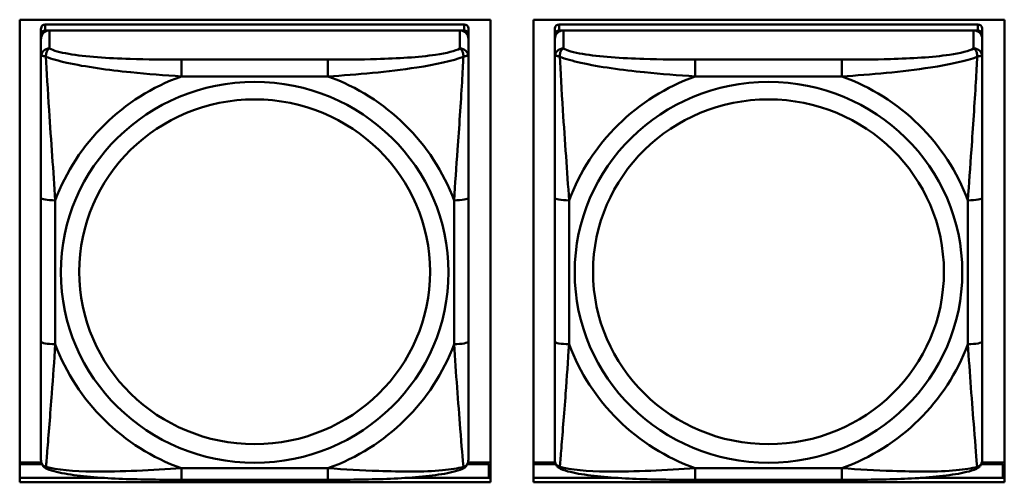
# Model space of a CAD drawing. Header units: inches. Extents: x 0.8 to 72.9, y -7.8 to 49.3.
# Tile 146 of 256: x 48.842 to 50.202, y 14.008 to 14.647. Entities that reach past the tile are written whole.
import ezdxf

# ---------------------------------------------------------------- set-up
doc = ezdxf.new("R2010")
doc.units = ezdxf.units.IN
doc.header["$MEASUREMENT"] = 0
doc.layers.add('Visible Edges(ROSSANSI)', color=7, linetype='Continuous', lineweight=50)
doc.layers.add('Visible Tangent Edges(ROSSANSI)', color=7, linetype='Continuous', lineweight=50)

msp = doc.modelspace()

# ---------------------------------------------------------------- linework, layer by layer
at = {"layer": 'Visible Edges(ROSSANSI)'}
for p, q in [((48.8419, 14.0083), (48.8419, 14.647)), ((48.8419, 14.647), (49.4925, 14.647)), ((49.456, 14.6405), (48.8773, 14.6405)), ((49.4925, 14.647), (49.4925, 14.0083)), ((49.5519, 14.0083), (49.5519, 14.647)), ((49.5519, 14.647), (50.2025, 14.647)), ((50.166, 14.6405), (49.5873, 14.6405)), ((50.2025, 14.647), (50.2025, 14.0083)), ((48.8713, 14.0583), (48.8713, 14.6265)), ((48.8773, 14.6323), (49.456, 14.6323)), ((49.4501, 14.6323), (48.8832, 14.6323)), ((49.4619, 14.6265), (49.4619, 14.6347)), ((49.4619, 14.6265), (49.4619, 14.6207)), ((49.5813, 14.0583), (49.5813, 14.6265)), ((49.5873, 14.6323), (50.166, 14.6322)), ((50.1601, 14.6322), (49.5932, 14.6323)), ((50.1719, 14.6264), (50.1719, 14.6347)), ((50.1719, 14.6264), (50.1719, 14.6206)), ((48.8713, 14.6207), (48.8713, 14.0641)), ((49.4619, 14.5957), (49.4619, 14.6207)), ((49.5813, 14.6207), (49.5813, 14.0641)), ((50.1719, 14.5957), (50.1719, 14.6206)), ((49.4619, 14.2027), (49.4619, 14.4013)), ((50.1719, 14.2027), (50.1719, 14.4013)), ((48.8713, 14.0641), (48.8713, 14.0665)), ((48.8713, 14.0392), (48.8713, 14.0641)), ((49.5813, 14.0641), (49.5813, 14.0665)), ((49.5813, 14.0391), (49.5813, 14.0641)), ((48.8718, 14.0356), (48.8419, 14.0356)), ((48.8419, 14.0333), (48.8726, 14.0333)), ((49.4606, 14.0333), (49.4904, 14.0333)), ((49.4925, 14.0356), (49.4614, 14.0356)), ((49.4904, 14.0333), (49.4904, 14.0144)), ((49.5818, 14.0356), (49.5519, 14.0356)), ((49.5519, 14.0333), (49.5826, 14.0333)), ((50.1706, 14.0333), (50.2004, 14.0333)), ((50.2025, 14.0355), (50.1714, 14.0355)), ((50.2004, 14.0333), (50.2004, 14.0144)), ((48.8419, 14.0144), (48.9573, 14.0144)), ((49.376, 14.0144), (49.4925, 14.0144)), ((49.4925, 14.0254), (49.4904, 14.0254)), ((49.5519, 14.0144), (49.6671, 14.0144)), ((50.0863, 14.0144), (50.2025, 14.0144)), ((50.2025, 14.0254), (50.2004, 14.0254)), ((49.4925, 14.0083), (48.8419, 14.0083)), ((49.2678, 14.0117), (49.0655, 14.0117)), ((50.2025, 14.0083), (49.5519, 14.0083)), ((49.9778, 14.0117), (49.7755, 14.0117))]:
    msp.add_line(p, q, dxfattribs=at)
for centre, major_axis, start_param, end_param in [((48.8773, 14.6347), (-0.00591, 0), 4.712366, 6.283162), ((49.456, 14.6347), (0.00591, 0), 6.283162, 7.853958), ((49.5873, 14.6347), (-0.00591, 0), 4.712366, 6.283162), ((50.166, 14.6347), (0.00591, 0), 6.283162, 7.853958), ((48.8832, 14.6207), (-0.0118, 0), 4.712366, 6.283162), ((48.8773, 14.6265), (-0.00591, 0), 4.712366, 6.283162), ((49.4501, 14.6207), (0.0118, 0), 6.283162, 7.853958), ((49.456, 14.6265), (0.00591, 0), 6.283162, 7.853958), ((49.5932, 14.6207), (-0.0118, 0), 4.712366, 6.283162), ((49.5873, 14.6265), (-0.00591, 0), 4.712366, 6.283162), ((50.1601, 14.6206), (0.0118, 0), 6.283162, 7.853958), ((50.166, 14.6264), (0.00591, 0), 6.283162, 7.853958)]:
    msp.add_ellipse(centre, major_axis=major_axis, ratio=0.981793, start_param=start_param, end_param=end_param, dxfattribs=at)
for points, knots in [([(49.4619, 14.5957), (49.4619, 14.5917), (49.4619, 14.5866), (49.4619, 14.5736), (49.4619, 14.5655), (49.4619, 14.546), (49.4619, 14.5342), (49.4619, 14.5081), (49.4619, 14.4939), (49.4619, 14.4656), (49.4619, 14.4514), (49.4619, 14.4252), (49.4619, 14.4132), (49.4619, 14.4013)], [-0.7963813, -0.7963813, -0.7963813, -0.7963813, -0.7327374, -0.7327374, -0.6587673, -0.6587673, -0.5649326, -0.5649326, -0.4570471, -0.4570471, -0.3491616, -0.3491616, -0.2569537, -0.2569537, -0.2569537, -0.2569537]), ([(50.1719, 14.5957), (50.1719, 14.5917), (50.1719, 14.5865), (50.1719, 14.5736), (50.1719, 14.5655), (50.1719, 14.546), (50.1719, 14.5342), (50.1719, 14.5081), (50.1719, 14.4939), (50.1719, 14.4656), (50.1719, 14.4514), (50.1719, 14.4252), (50.1719, 14.4132), (50.1719, 14.4013)], [-0.7963813, -0.7963813, -0.7963813, -0.7963813, -0.7327374, -0.7327374, -0.6587673, -0.6587673, -0.5649326, -0.5649326, -0.4570471, -0.4570471, -0.3491616, -0.3491616, -0.2569537, -0.2569537, -0.2569537, -0.2569537]), ([(49.4619, 14.2027), (49.4619, 14.1888), (49.4619, 14.1748), (49.4619, 14.1474), (49.4619, 14.1339), (49.4619, 14.1079), (49.4619, 14.0953), (49.4619, 14.0724), (49.4619, 14.0622), (49.4619, 14.048), (49.4619, 14.0433), (49.4619, 14.04), (49.4619, 14.0395), (49.4619, 14.0391)], [0.2569517, 0.2569517, 0.2569517, 0.2569517, 0.3649254, 0.3649254, 0.472899, 0.472899, 0.5808726, 0.5808726, 0.6888463, 0.6888463, 0.7733641, 0.7733641, 0.7968199, 0.7968199, 0.7968199, 0.7968199]), ([(50.1719, 14.2027), (50.1719, 14.1887), (50.1719, 14.1748), (50.1719, 14.1474), (50.1719, 14.1339), (50.1719, 14.1079), (50.1719, 14.0953), (50.1719, 14.0724), (50.1719, 14.0621), (50.1719, 14.0479), (50.1719, 14.0432), (50.1719, 14.04), (50.1719, 14.0395), (50.1719, 14.0391)], [0.2569517, 0.2569517, 0.2569517, 0.2569517, 0.3649254, 0.3649254, 0.472899, 0.472899, 0.5808726, 0.5808726, 0.6888463, 0.6888463, 0.7733641, 0.7733641, 0.7968199, 0.7968199, 0.7968199, 0.7968199]), ([(48.8794, 14.0268), (48.8783, 14.0273), (48.8772, 14.0279), (48.8753, 14.0295), (48.8744, 14.0304), (48.873, 14.0324), (48.8725, 14.0334), (48.8718, 14.0353), (48.8716, 14.0361), (48.8714, 14.0378), (48.8713, 14.0385), (48.8713, 14.0392)], [0.02510758, 0.02510758, 0.02510758, 0.02510758, 0.03074015, 0.03074015, 0.03637271, 0.03637271, 0.04200527, 0.04200527, 0.04763784, 0.04763784, 0.0532704, 0.0532704, 0.0532704, 0.0532704]), ([(49.4539, 14.0268), (49.4549, 14.0273), (49.456, 14.0279), (49.458, 14.0295), (49.4588, 14.0304), (49.4602, 14.0323), (49.4607, 14.0334), (49.4614, 14.0352), (49.4616, 14.0361), (49.4618, 14.0377), (49.4619, 14.0385), (49.4619, 14.0391)], [0.0251072, 0.0251072, 0.0251072, 0.0251072, 0.03073932, 0.03073932, 0.03637143, 0.03637143, 0.04200355, 0.04200355, 0.04763567, 0.04763567, 0.05326779, 0.05326779, 0.05326779, 0.05326779]), ([(49.5894, 14.0268), (49.5883, 14.0273), (49.5872, 14.0279), (49.5853, 14.0295), (49.5844, 14.0304), (49.583, 14.0323), (49.5825, 14.0334), (49.5818, 14.0352), (49.5816, 14.0361), (49.5814, 14.0377), (49.5813, 14.0385), (49.5813, 14.0391)], [0.02510758, 0.02510758, 0.02510758, 0.02510758, 0.03074015, 0.03074015, 0.03637271, 0.03637271, 0.04200527, 0.04200527, 0.04763784, 0.04763784, 0.0532704, 0.0532704, 0.0532704, 0.0532704]), ([(50.1639, 14.0268), (50.1649, 14.0273), (50.166, 14.0279), (50.168, 14.0294), (50.1688, 14.0304), (50.1702, 14.0323), (50.1707, 14.0333), (50.1714, 14.0352), (50.1716, 14.0361), (50.1718, 14.0377), (50.1719, 14.0385), (50.1719, 14.0391)], [0.0251072, 0.0251072, 0.0251072, 0.0251072, 0.03073932, 0.03073932, 0.03637143, 0.03637143, 0.04200355, 0.04200355, 0.04763567, 0.04763567, 0.05326779, 0.05326779, 0.05326779, 0.05326779]), ([(49.0655, 14.0117), (49.0519, 14.0117), (49.0383, 14.0118), (49.011, 14.0122), (48.9974, 14.0125), (48.9705, 14.0135), (48.9572, 14.0143), (48.9316, 14.0164), (48.9194, 14.0177), (48.8973, 14.0214), (48.8878, 14.0234), (48.8794, 14.0268)], [0.2569517, 0.2569517, 0.2569517, 0.2569517, 0.3597049, 0.3597049, 0.4624581, 0.4624581, 0.5652113, 0.5652113, 0.6679645, 0.6679645, 0.7707177, 0.7707177, 0.7707177, 0.7707177]), ([(49.4539, 14.0268), (49.4454, 14.0234), (49.4359, 14.0213), (49.4139, 14.0177), (49.4017, 14.0164), (49.376, 14.0143), (49.3627, 14.0135), (49.3359, 14.0125), (49.3223, 14.0122), (49.295, 14.0118), (49.2813, 14.0117), (49.2678, 14.0117)], [-0.7703503, -0.7703503, -0.7703503, -0.7703503, -0.667671, -0.667671, -0.5649917, -0.5649917, -0.4623124, -0.4623124, -0.3596331, -0.3596331, -0.2569537, -0.2569537, -0.2569537, -0.2569537]), ([(49.7755, 14.0117), (49.7619, 14.0117), (49.7483, 14.0118), (49.721, 14.0121), (49.7074, 14.0125), (49.6805, 14.0135), (49.6672, 14.0143), (49.6416, 14.0164), (49.6294, 14.0177), (49.6073, 14.0213), (49.5978, 14.0233), (49.5894, 14.0268)], [0.2569517, 0.2569517, 0.2569517, 0.2569517, 0.3597049, 0.3597049, 0.4624581, 0.4624581, 0.5652113, 0.5652113, 0.6679645, 0.6679645, 0.7707177, 0.7707177, 0.7707177, 0.7707177]), ([(50.1639, 14.0268), (50.1554, 14.0233), (50.1459, 14.0213), (50.1239, 14.0177), (50.1117, 14.0164), (50.086, 14.0142), (50.0727, 14.0135), (50.0459, 14.0125), (50.0323, 14.0121), (50.005, 14.0118), (49.9913, 14.0117), (49.9778, 14.0117)], [-0.7703503, -0.7703503, -0.7703503, -0.7703503, -0.667671, -0.667671, -0.5649917, -0.5649917, -0.4623124, -0.4623124, -0.3596331, -0.3596331, -0.2569537, -0.2569537, -0.2569537, -0.2569537])]:
    msp.add_open_spline(points, degree=3, knots=knots, dxfattribs=at)
at = {"layer": 'Visible Tangent Edges(ROSSANSI)'}
for p, q in [((48.8773, 14.6323), (48.8773, 14.6405)), ((49.456, 14.6405), (49.456, 14.6323)), ((49.5873, 14.6323), (49.5873, 14.6405)), ((50.166, 14.6405), (50.166, 14.6322)), ((48.8713, 14.6347), (48.8713, 14.6265)), ((48.8832, 14.6074), (48.8832, 14.6323)), ((49.4501, 14.6323), (49.4501, 14.6073)), ((49.5813, 14.6347), (49.5813, 14.6265)), ((49.5932, 14.6073), (49.5932, 14.6323)), ((50.1601, 14.6322), (50.1601, 14.6073)), ((48.8713, 14.6207), (48.8713, 14.5958)), ((49.5813, 14.6207), (49.5813, 14.5957)), ((49.2678, 14.5919), (49.0655, 14.5919)), ((49.9778, 14.5919), (49.7755, 14.5919)), ((49.0655, 14.5688), (49.2678, 14.5688)), ((49.7755, 14.5688), (49.9778, 14.5688)), ((48.8713, 14.4013), (48.8713, 14.2027)), ((48.891, 14.1989), (48.891, 14.3976)), ((49.4422, 14.3975), (49.4422, 14.1989)), ((49.5813, 14.4013), (49.5813, 14.2027)), ((49.601, 14.1989), (49.601, 14.3975)), ((50.1522, 14.3975), (50.1522, 14.1989)), ((49.2678, 14.0277), (49.0655, 14.0277)), ((49.9778, 14.0277), (49.7755, 14.0277))]:
    msp.add_line(p, q, dxfattribs=at)
for centre, major_axis, ratio, start_param, end_param in [((48.8832, 14.5958), (-0.0118, 0), 0.981793, 4.712366, 6.283162), ((49.4501, 14.5957), (0.0118, 0), 0.981793, 6.283162, 7.853958), ((49.5932, 14.5957), (-0.0118, 0), 0.981793, 4.712366, 6.283162), ((50.1601, 14.5957), (0.0118, 0), 0.981793, 6.283162, 7.853958), ((49.0655, 14.5726), (0, 0.0197), 0.00001, 4.521275, 6.092066), ((49.2678, 14.5726), (0, 0.0197), 0.00001, 4.521276, 6.092082), ((49.7755, 14.5725), (0, 0.0197), 0.00001, 4.521275, 6.092066), ((49.9778, 14.5725), (0, 0.0197), 0.00001, 4.521276, 6.092082), ((49.1666, 14.2982), (-0.2936, 0), 0.981793, 5.064132, 5.931395), ((49.1666, 14.2982), (0.2936, 0), 0.981793, 0.351743, 1.219006), ((49.8766, 14.2982), (-0.2936, 0), 0.981793, 5.064132, 5.931395), ((49.8766, 14.2982), (0.2936, 0), 0.981793, 0.351743, 1.219006), ((48.891, 14.4013), (-0.0197, 0), 0.189952, 0.000005, 1.570801), ((49.4422, 14.4013), (0.0197, 0), 0.189952, 4.712393, 6.28319), ((49.601, 14.4013), (-0.0197, 0), 0.189952, 0.000005, 1.570801), ((50.1522, 14.4013), (0.0197, 0), 0.189952, 4.712393, 6.28319), ((48.891, 14.2027), (-0.0197, 0), 0.189952, 0.000005, 1.570801), ((49.1666, 14.2982), (-0.2936, 0), 0.981793, 0.351743, 1.219006), ((49.1666, 14.2982), (0.2936, 0), 0.981793, 5.064132, 5.931395), ((49.4422, 14.2027), (0.0197, 0), 0.189952, 4.712393, 6.28319), ((49.601, 14.2027), (-0.0197, 0), 0.189952, 0.000005, 1.570801), ((49.8766, 14.2982), (-0.2936, 0), 0.981793, 0.351743, 1.219006), ((49.8766, 14.2982), (0.2936, 0), 0.981793, 5.064132, 5.931395), ((50.1522, 14.2027), (0.0197, 0), 0.189952, 4.712393, 6.28319), ((49.0655, 14.0314), (0, -0.0197), 0.00001, 0.000005, 1.379683), ((49.2678, 14.0314), (0, -0.0197), 0.00001, 6.283179, 7.662868), ((49.7755, 14.0314), (0, -0.0197), 0.00001, 0.000005, 1.379683), ((49.9778, 14.0314), (0, -0.0197), 0.00001, 6.283179, 7.662868)]:
    msp.add_ellipse(centre, major_axis=major_axis, ratio=ratio, start_param=start_param, end_param=end_param, dxfattribs=at)
for centre, major_axis in [((49.1666, 14.2982), (-0.2678, 0)), ((49.8766, 14.2982), (-0.2678, 0)), ((49.1666, 14.299), (-0.2424, 0)), ((49.8766, 14.299), (-0.2424, 0))]:
    msp.add_ellipse(centre, major_axis=major_axis, ratio=0.981793, dxfattribs=at)
for points, knots in [([(48.8782, 14.5958), (48.8782, 14.5969), (48.8782, 14.598), (48.8785, 14.6), (48.8787, 14.601), (48.8791, 14.6024), (48.8793, 14.6029), (48.8796, 14.6036), (48.8798, 14.6039), (48.8801, 14.6044), (48.8803, 14.6048), (48.8809, 14.6055), (48.8812, 14.606), (48.8821, 14.6067), (48.8826, 14.6071), (48.8832, 14.6074)], [-0.00023197, -0.00023197, -0.00023197, -0.00023197, 0.00913095, 0.00913095, 0.01983142, 0.01983142, 0.02651922, 0.02651922, 0.02986312, 0.02986312, 0.03521335, 0.03521335, 0.04377373, 0.04377373, 0.0532704, 0.0532704, 0.0532704, 0.0532704]), ([(49.0655, 14.5919), (49.0418, 14.5919), (49.0178, 14.5921), (48.9945, 14.5928), (48.9638, 14.5938), (48.9329, 14.5958), (48.9097, 14.5998), (48.8976, 14.6018), (48.888, 14.6044), (48.8832, 14.6074)], [0.2569537, 0.2569537, 0.2569537, 0.2569537, 0.4371919, 0.4371919, 0.4371919, 0.6739428, 0.6739428, 0.6739428, 0.7963818, 0.7963818, 0.7963818, 0.7963818]), ([(49.4501, 14.6073), (49.4444, 14.6039), (49.4319, 14.6009), (49.4167, 14.5986), (49.3932, 14.5952), (49.3641, 14.5935), (49.335, 14.5927), (49.3128, 14.592), (49.2902, 14.5919), (49.2678, 14.5919)], [-0.7968224, -0.7968224, -0.7968224, -0.7968224, -0.6514613, -0.6514613, -0.6514613, -0.427691, -0.427691, -0.427691, -0.2569517, -0.2569517, -0.2569517, -0.2569517]), ([(49.4501, 14.6073), (49.4506, 14.6071), (49.4511, 14.6067), (49.452, 14.606), (49.4524, 14.6055), (49.453, 14.6047), (49.4532, 14.6044), (49.4535, 14.6038), (49.4536, 14.6036), (49.4539, 14.6029), (49.4541, 14.6024), (49.4546, 14.601), (49.4548, 14.6), (49.455, 14.598), (49.4551, 14.5969), (49.455, 14.5958)], [-0.0532704, -0.0532704, -0.0532704, -0.0532704, -0.04377373, -0.04377373, -0.03521335, -0.03521335, -0.02986312, -0.02986312, -0.02651922, -0.02651922, -0.01983142, -0.01983142, -0.00913095, -0.00913095, 0.00023197, 0.00023197, 0.00023197, 0.00023197]), ([(49.5882, 14.5958), (49.5882, 14.5969), (49.5882, 14.598), (49.5885, 14.6), (49.5887, 14.601), (49.5891, 14.6024), (49.5893, 14.6029), (49.5896, 14.6036), (49.5898, 14.6038), (49.5901, 14.6044), (49.5903, 14.6047), (49.5909, 14.6055), (49.5912, 14.606), (49.5921, 14.6067), (49.5926, 14.6071), (49.5932, 14.6073)], [-0.00023197, -0.00023197, -0.00023197, -0.00023197, 0.00913095, 0.00913095, 0.01983142, 0.01983142, 0.02651922, 0.02651922, 0.02986312, 0.02986312, 0.03521335, 0.03521335, 0.04377373, 0.04377373, 0.0532704, 0.0532704, 0.0532704, 0.0532704]), ([(49.7755, 14.5919), (49.7518, 14.5919), (49.7278, 14.592), (49.7045, 14.5928), (49.6738, 14.5938), (49.6429, 14.5958), (49.6197, 14.5997), (49.6076, 14.6018), (49.598, 14.6044), (49.5932, 14.6073)], [0.2569537, 0.2569537, 0.2569537, 0.2569537, 0.4371919, 0.4371919, 0.4371919, 0.6739428, 0.6739428, 0.6739428, 0.7963818, 0.7963818, 0.7963818, 0.7963818]), ([(50.1601, 14.6073), (50.1544, 14.6039), (50.1419, 14.6009), (50.1267, 14.5986), (50.1032, 14.5952), (50.0741, 14.5935), (50.045, 14.5927), (50.0228, 14.592), (50.0002, 14.5919), (49.9778, 14.5919)], [-0.7968224, -0.7968224, -0.7968224, -0.7968224, -0.6514613, -0.6514613, -0.6514613, -0.427691, -0.427691, -0.427691, -0.2569517, -0.2569517, -0.2569517, -0.2569517]), ([(50.1601, 14.6073), (50.1606, 14.6071), (50.1611, 14.6067), (50.162, 14.6059), (50.1624, 14.6055), (50.163, 14.6047), (50.1632, 14.6044), (50.1635, 14.6038), (50.1636, 14.6036), (50.1639, 14.6029), (50.1641, 14.6024), (50.1646, 14.6009), (50.1648, 14.6), (50.165, 14.5979), (50.1651, 14.5969), (50.165, 14.5958)], [-0.0532704, -0.0532704, -0.0532704, -0.0532704, -0.04377373, -0.04377373, -0.03521335, -0.03521335, -0.02986312, -0.02986312, -0.02651922, -0.02651922, -0.01983142, -0.01983142, -0.00913095, -0.00913095, 0.00023197, 0.00023197, 0.00023197, 0.00023197]), ([(48.8713, 14.5958), (48.8713, 14.5867), (48.8713, 14.5714), (48.8713, 14.5542), (48.8713, 14.5278), (48.8713, 14.4975), (48.8713, 14.4681), (48.8713, 14.4457), (48.8713, 14.4233), (48.8713, 14.4013)], [-0.7968224, -0.7968224, -0.7968224, -0.7968224, -0.6514613, -0.6514613, -0.6514613, -0.427691, -0.427691, -0.427691, -0.2569517, -0.2569517, -0.2569517, -0.2569517]), ([(48.8713, 14.5958), (48.8713, 14.596), (48.8714, 14.5962), (48.8717, 14.5966), (48.8719, 14.5967), (48.8722, 14.5969), (48.8724, 14.5969), (48.8727, 14.5969), (48.8728, 14.597), (48.8733, 14.597), (48.8736, 14.597), (48.8745, 14.5969), (48.8752, 14.5967), (48.8766, 14.5964), (48.8774, 14.5961), (48.8782, 14.5958)], [-0.0532704, -0.0532704, -0.0532704, -0.0532704, -0.04377373, -0.04377373, -0.03521335, -0.03521335, -0.02986312, -0.02986312, -0.02651922, -0.02651922, -0.01983142, -0.01983142, -0.00913095, -0.00913095, 0.00023197, 0.00023197, 0.00023197, 0.00023197]), ([(48.8782, 14.5958), (48.8859, 14.5929), (48.8959, 14.59), (48.9329, 14.5819), (48.9646, 14.5776), (49.0189, 14.572), (49.0421, 14.5701), (49.0655, 14.5688)], [-0.7478145, -0.7478145, -0.7478145, -0.7478145, -0.6493253, -0.6493253, -0.427691, -0.427691, -0.2569537, -0.2569537, -0.2569537, -0.2569537]), ([(48.891, 14.3976), (48.8886, 14.4373), (48.8853, 14.4794), (48.8807, 14.5494), (48.8791, 14.5769), (48.8782, 14.5958)], [0.2569517, 0.2569517, 0.2569517, 0.2569517, 0.5559983, 0.5559983, 0.7482818, 0.7482818, 0.7482818, 0.7482818]), ([(49.2678, 14.5688), (49.3083, 14.5711), (49.3506, 14.5749), (49.4163, 14.585), (49.4407, 14.5901), (49.455, 14.5958)], [0.2569517, 0.2569517, 0.2569517, 0.2569517, 0.5559983, 0.5559983, 0.7482818, 0.7482818, 0.7482818, 0.7482818]), ([(49.455, 14.5958), (49.4546, 14.5859), (49.4539, 14.5738), (49.4514, 14.5317), (49.4492, 14.4985), (49.4453, 14.4435), (49.4436, 14.4204), (49.4422, 14.3975)], [-0.7478145, -0.7478145, -0.7478145, -0.7478145, -0.6493253, -0.6493253, -0.427691, -0.427691, -0.2569537, -0.2569537, -0.2569537, -0.2569537]), ([(49.455, 14.5958), (49.4559, 14.5961), (49.4566, 14.5964), (49.4581, 14.5967), (49.4588, 14.5969), (49.4597, 14.597), (49.46, 14.597), (49.4604, 14.5969), (49.4605, 14.5969), (49.4609, 14.5969), (49.461, 14.5968), (49.4614, 14.5967), (49.4616, 14.5966), (49.4618, 14.5962), (49.4619, 14.596), (49.4619, 14.5957)], [-0.00023197, -0.00023197, -0.00023197, -0.00023197, 0.00913095, 0.00913095, 0.01983142, 0.01983142, 0.02651922, 0.02651922, 0.02986312, 0.02986312, 0.03521335, 0.03521335, 0.04377373, 0.04377373, 0.0532704, 0.0532704, 0.0532704, 0.0532704]), ([(49.5813, 14.5957), (49.5813, 14.5866), (49.5813, 14.5714), (49.5813, 14.5542), (49.5813, 14.5278), (49.5813, 14.4975), (49.5813, 14.4681), (49.5813, 14.4457), (49.5813, 14.4233), (49.5813, 14.4013)], [-0.7968224, -0.7968224, -0.7968224, -0.7968224, -0.6514613, -0.6514613, -0.6514613, -0.427691, -0.427691, -0.427691, -0.2569517, -0.2569517, -0.2569517, -0.2569517]), ([(49.5813, 14.5957), (49.5813, 14.596), (49.5814, 14.5962), (49.5817, 14.5966), (49.5819, 14.5967), (49.5822, 14.5968), (49.5824, 14.5969), (49.5827, 14.5969), (49.5828, 14.5969), (49.5833, 14.597), (49.5836, 14.597), (49.5845, 14.5969), (49.5852, 14.5967), (49.5866, 14.5964), (49.5874, 14.5961), (49.5882, 14.5958)], [-0.0532704, -0.0532704, -0.0532704, -0.0532704, -0.04377373, -0.04377373, -0.03521335, -0.03521335, -0.02986312, -0.02986312, -0.02651922, -0.02651922, -0.01983142, -0.01983142, -0.00913095, -0.00913095, 0.00023197, 0.00023197, 0.00023197, 0.00023197]), ([(49.5882, 14.5958), (49.5959, 14.5929), (49.6059, 14.59), (49.6429, 14.5818), (49.6746, 14.5776), (49.7289, 14.572), (49.7521, 14.5701), (49.7755, 14.5688)], [-0.7478145, -0.7478145, -0.7478145, -0.7478145, -0.6493253, -0.6493253, -0.427691, -0.427691, -0.2569537, -0.2569537, -0.2569537, -0.2569537]), ([(49.601, 14.3975), (49.5986, 14.4373), (49.5953, 14.4794), (49.5907, 14.5494), (49.5891, 14.5769), (49.5882, 14.5958)], [0.2569517, 0.2569517, 0.2569517, 0.2569517, 0.5559983, 0.5559983, 0.7482818, 0.7482818, 0.7482818, 0.7482818]), ([(49.9778, 14.5688), (50.0183, 14.5711), (50.0606, 14.5749), (50.1263, 14.585), (50.1507, 14.59), (50.165, 14.5958)], [0.2569517, 0.2569517, 0.2569517, 0.2569517, 0.5559983, 0.5559983, 0.7482818, 0.7482818, 0.7482818, 0.7482818]), ([(50.165, 14.5958), (50.1646, 14.5859), (50.1639, 14.5738), (50.1614, 14.5317), (50.1592, 14.4985), (50.1553, 14.4435), (50.1536, 14.4204), (50.1522, 14.3975)], [-0.7478145, -0.7478145, -0.7478145, -0.7478145, -0.6493253, -0.6493253, -0.427691, -0.427691, -0.2569537, -0.2569537, -0.2569537, -0.2569537]), ([(50.165, 14.5958), (50.1659, 14.5961), (50.1666, 14.5963), (50.1681, 14.5967), (50.1688, 14.5968), (50.1697, 14.5969), (50.17, 14.597), (50.1704, 14.5969), (50.1705, 14.5969), (50.1709, 14.5969), (50.171, 14.5968), (50.1714, 14.5967), (50.1716, 14.5965), (50.1718, 14.5962), (50.1719, 14.596), (50.1719, 14.5957)], [-0.00023197, -0.00023197, -0.00023197, -0.00023197, 0.00913095, 0.00913095, 0.01983142, 0.01983142, 0.02651922, 0.02651922, 0.02986312, 0.02986312, 0.03521335, 0.03521335, 0.04377373, 0.04377373, 0.0532704, 0.0532704, 0.0532704, 0.0532704]), ([(48.8713, 14.2027), (48.8713, 14.1795), (48.8713, 14.1561), (48.8713, 14.1339), (48.8713, 14.1047), (48.8713, 14.0764), (48.8713, 14.0576), (48.8713, 14.0478), (48.8713, 14.041), (48.8713, 14.0392)], [0.2569537, 0.2569537, 0.2569537, 0.2569537, 0.4371919, 0.4371919, 0.4371919, 0.6739428, 0.6739428, 0.6739428, 0.7963818, 0.7963818, 0.7963818, 0.7963818]), ([(48.8782, 14.0295), (48.8787, 14.0346), (48.8793, 14.0421), (48.8818, 14.0728), (48.8841, 14.1019), (48.888, 14.1534), (48.8896, 14.1759), (48.891, 14.1989)], [-0.7478145, -0.7478145, -0.7478145, -0.7478145, -0.6493253, -0.6493253, -0.427691, -0.427691, -0.2569537, -0.2569537, -0.2569537, -0.2569537]), ([(49.4422, 14.1989), (49.4446, 14.1592), (49.4479, 14.1181), (49.4525, 14.0592), (49.4541, 14.0387), (49.455, 14.0295)], [0.2569517, 0.2569517, 0.2569517, 0.2569517, 0.5559983, 0.5559983, 0.7482818, 0.7482818, 0.7482818, 0.7482818]), ([(49.5813, 14.2027), (49.5813, 14.1794), (49.5813, 14.1561), (49.5813, 14.1339), (49.5813, 14.1047), (49.5813, 14.0764), (49.5813, 14.0576), (49.5813, 14.0478), (49.5813, 14.041), (49.5813, 14.0391)], [0.2569537, 0.2569537, 0.2569537, 0.2569537, 0.4371919, 0.4371919, 0.4371919, 0.6739428, 0.6739428, 0.6739428, 0.7963818, 0.7963818, 0.7963818, 0.7963818]), ([(49.5882, 14.0295), (49.5887, 14.0345), (49.5893, 14.0421), (49.5918, 14.0728), (49.5941, 14.1019), (49.598, 14.1534), (49.5996, 14.1759), (49.601, 14.1989)], [-0.7478145, -0.7478145, -0.7478145, -0.7478145, -0.6493253, -0.6493253, -0.427691, -0.427691, -0.2569537, -0.2569537, -0.2569537, -0.2569537]), ([(50.1522, 14.1989), (50.1546, 14.1592), (50.1579, 14.1181), (50.1625, 14.0592), (50.1641, 14.0387), (50.165, 14.0295)], [0.2569517, 0.2569517, 0.2569517, 0.2569517, 0.5559983, 0.5559983, 0.7482818, 0.7482818, 0.7482818, 0.7482818]), ([(48.8782, 14.0295), (48.8774, 14.0298), (48.8766, 14.0301), (48.8752, 14.0309), (48.8745, 14.0314), (48.8736, 14.0324), (48.8733, 14.0328), (48.8728, 14.0334), (48.8727, 14.0336), (48.8724, 14.0342), (48.8722, 14.0346), (48.8718, 14.0356), (48.8717, 14.0362), (48.8714, 14.0376), (48.8713, 14.0384), (48.8713, 14.0392)], [-0.00023197, -0.00023197, -0.00023197, -0.00023197, 0.00913095, 0.00913095, 0.01983142, 0.01983142, 0.02651922, 0.02651922, 0.02986312, 0.02986312, 0.03521335, 0.03521335, 0.04377373, 0.04377373, 0.0532704, 0.0532704, 0.0532704, 0.0532704]), ([(48.8794, 14.0268), (48.8792, 14.0269), (48.8791, 14.027), (48.8787, 14.0274), (48.8785, 14.0277), (48.8782, 14.0285), (48.8782, 14.029), (48.8782, 14.0295)], [-0.02510758, -0.02510758, -0.02510758, -0.02510758, -0.01983142, -0.01983142, -0.00913095, -0.00913095, 0.00023197, 0.00023197, 0.00023197, 0.00023197]), ([(49.0655, 14.0277), (49.025, 14.0253), (48.9826, 14.0226), (48.917, 14.0236), (48.8925, 14.0255), (48.8782, 14.0295)], [0.2569517, 0.2569517, 0.2569517, 0.2569517, 0.5559983, 0.5559983, 0.7482818, 0.7482818, 0.7482818, 0.7482818]), ([(49.455, 14.0295), (49.4474, 14.0275), (49.4374, 14.0259), (49.4003, 14.0226), (49.3686, 14.0228), (49.3144, 14.0249), (49.2911, 14.0262), (49.2678, 14.0277)], [-0.7478145, -0.7478145, -0.7478145, -0.7478145, -0.6493253, -0.6493253, -0.427691, -0.427691, -0.2569537, -0.2569537, -0.2569537, -0.2569537]), ([(49.455, 14.0295), (49.4551, 14.0289), (49.455, 14.0285), (49.4548, 14.0277), (49.4546, 14.0273), (49.4542, 14.027), (49.454, 14.0269), (49.4539, 14.0268)], [-0.00023197, -0.00023197, -0.00023197, -0.00023197, 0.00913095, 0.00913095, 0.01983142, 0.01983142, 0.0251072, 0.0251072, 0.0251072, 0.0251072]), ([(49.4619, 14.0391), (49.4619, 14.0383), (49.4618, 14.0376), (49.4616, 14.0362), (49.4614, 14.0355), (49.461, 14.0346), (49.4608, 14.0342), (49.4605, 14.0336), (49.4604, 14.0334), (49.46, 14.0328), (49.4597, 14.0324), (49.4587, 14.0314), (49.4581, 14.0309), (49.4566, 14.0301), (49.4559, 14.0297), (49.455, 14.0295)], [-0.05326779, -0.05326779, -0.05326779, -0.05326779, -0.04377373, -0.04377373, -0.03521335, -0.03521335, -0.02986312, -0.02986312, -0.02651922, -0.02651922, -0.01983142, -0.01983142, -0.00913095, -0.00913095, 0.00023197, 0.00023197, 0.00023197, 0.00023197]), ([(49.5882, 14.0295), (49.5874, 14.0297), (49.5866, 14.0301), (49.5852, 14.0309), (49.5845, 14.0314), (49.5836, 14.0324), (49.5833, 14.0328), (49.5828, 14.0334), (49.5827, 14.0336), (49.5824, 14.0342), (49.5822, 14.0346), (49.5818, 14.0355), (49.5817, 14.0362), (49.5814, 14.0376), (49.5813, 14.0383), (49.5813, 14.0391)], [-0.00023197, -0.00023197, -0.00023197, -0.00023197, 0.00913095, 0.00913095, 0.01983142, 0.01983142, 0.02651922, 0.02651922, 0.02986312, 0.02986312, 0.03521335, 0.03521335, 0.04377373, 0.04377373, 0.0532704, 0.0532704, 0.0532704, 0.0532704]), ([(49.5894, 14.0268), (49.5892, 14.0269), (49.5891, 14.027), (49.5887, 14.0273), (49.5885, 14.0277), (49.5882, 14.0285), (49.5882, 14.0289), (49.5882, 14.0295)], [-0.02510758, -0.02510758, -0.02510758, -0.02510758, -0.01983142, -0.01983142, -0.00913095, -0.00913095, 0.00023197, 0.00023197, 0.00023197, 0.00023197]), ([(49.7755, 14.0277), (49.735, 14.0253), (49.6926, 14.0226), (49.627, 14.0236), (49.6025, 14.0255), (49.5882, 14.0295)], [0.2569517, 0.2569517, 0.2569517, 0.2569517, 0.5559983, 0.5559983, 0.7482818, 0.7482818, 0.7482818, 0.7482818]), ([(50.165, 14.0295), (50.1574, 14.0275), (50.1474, 14.0259), (50.1103, 14.0226), (50.0786, 14.0228), (50.0244, 14.0249), (50.0011, 14.0262), (49.9778, 14.0277)], [-0.7478145, -0.7478145, -0.7478145, -0.7478145, -0.6493253, -0.6493253, -0.427691, -0.427691, -0.2569537, -0.2569537, -0.2569537, -0.2569537]), ([(50.165, 14.0295), (50.1651, 14.0289), (50.165, 14.0285), (50.1648, 14.0277), (50.1646, 14.0273), (50.1642, 14.027), (50.164, 14.0269), (50.1639, 14.0268)], [-0.00023197, -0.00023197, -0.00023197, -0.00023197, 0.00913095, 0.00913095, 0.01983142, 0.01983142, 0.0251072, 0.0251072, 0.0251072, 0.0251072]), ([(50.1719, 14.0391), (50.1719, 14.0383), (50.1718, 14.0376), (50.1716, 14.0362), (50.1714, 14.0355), (50.171, 14.0345), (50.1708, 14.0342), (50.1705, 14.0336), (50.1704, 14.0334), (50.17, 14.0328), (50.1697, 14.0324), (50.1687, 14.0314), (50.1681, 14.0309), (50.1666, 14.0301), (50.1659, 14.0297), (50.165, 14.0295)], [-0.05326779, -0.05326779, -0.05326779, -0.05326779, -0.04377373, -0.04377373, -0.03521335, -0.03521335, -0.02986312, -0.02986312, -0.02651922, -0.02651922, -0.01983142, -0.01983142, -0.00913095, -0.00913095, 0.00023197, 0.00023197, 0.00023197, 0.00023197])]:
    msp.add_open_spline(points, degree=3, knots=knots, dxfattribs=at)

doc.saveas('drawing.dxf')
